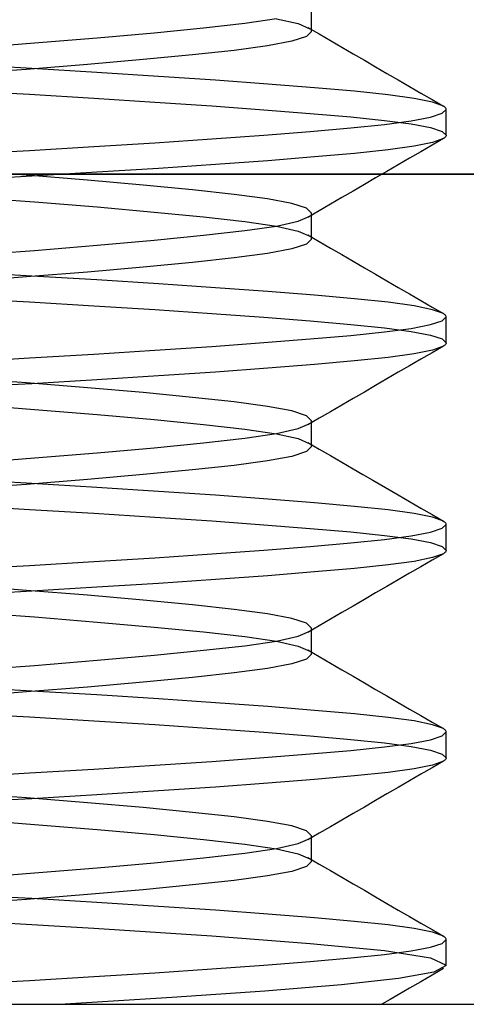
# Model space of a CAD drawing. Header units: millimetres. Extents: x -76 to 76, y -16 to 42.
# Tile 38 of 41: x 71.97 to 73.05, y 13 to 15.37. Entities that reach past the tile are written whole.
import ezdxf

# ---------------------------------------------------------------- set-up
doc = ezdxf.new("R2010")
doc.units = ezdxf.units.MM
doc.layers.add('MAIN-2', color=7, linetype='Continuous')

msp = doc.modelspace()

# ---------------------------------------------------------------- linework, layer by layer
at = {"layer": 'MAIN-2'}
for p, q in [((72.6752, 15.3437), (72.6752, 15.4063)), ((72.5143, 15.3641), (72.591, 15.3753)), ((72.591, 15.3747), (72.6435, 15.3629)), ((72.2959, 15.3411), (72.4151, 15.3529)), ((72.4151, 15.3529), (72.5143, 15.3641)), ((72.6435, 15.3629), (72.6711, 15.3507)), ((72.6666, 15.3538), (72.6938, 15.338)), ((72.0076, 15.3165), (72.1591, 15.3289)), ((72.1591, 15.3289), (72.2959, 15.3411)), ((72.6633, 15.3319), (72.6277, 15.3203)), ((72.6752, 15.3438), (72.6633, 15.3319)), ((72.6938, 15.338), (72.721, 15.3222)), ((71.8449, 15.3043), (72.0076, 15.3165)), ((72.5693, 15.3092), (72.4892, 15.2985)), ((72.6277, 15.3203), (72.5693, 15.3092)), ((72.721, 15.3222), (72.7482, 15.3063)), ((72.7482, 15.3063), (72.7754, 15.2905)), ((72.3888, 15.2877), (72.2696, 15.2762)), ((72.4892, 15.2985), (72.3888, 15.2877)), ((72.7754, 15.2905), (72.8027, 15.2747)), ((72.0012, 15.2547), (71.8382, 15.2638)), ((72.1352, 15.2644), (71.9883, 15.2526)), ((72.1582, 15.2453), (72.0012, 15.2547)), ((72.2696, 15.2762), (72.1352, 15.2644)), ((72.8027, 15.2747), (72.8299, 15.2589)), ((72.8299, 15.2589), (72.8572, 15.2431)), ((71.9883, 15.2526), (71.8317, 15.241)), ((72.3063, 15.2359), (72.1582, 15.2453)), ((72.4442, 15.2265), (72.3063, 15.2359)), ((72.8572, 15.2431), (72.8844, 15.2273)), ((72.5705, 15.2173), (72.4442, 15.2265)), ((72.6826, 15.2083), (72.5705, 15.2173)), ((72.7791, 15.1998), (72.6826, 15.2083)), ((72.8844, 15.2273), (72.9116, 15.2115)), ((72.9116, 15.2115), (72.9388, 15.1957)), ((71.8334, 15.2017), (71.9955, 15.1926)), ((71.9955, 15.1926), (72.151, 15.1833)), ((72.8598, 15.1914), (72.7791, 15.1998)), ((72.9227, 15.1827), (72.8598, 15.1914)), ((72.9388, 15.1957), (72.966, 15.1799)), ((72.151, 15.1833), (72.2976, 15.174)), ((72.2976, 15.174), (72.4349, 15.1647)), ((72.4349, 15.1647), (72.5607, 15.1555)), ((72.9672, 15.1736), (72.9227, 15.1827)), ((72.966, 15.1799), (72.9932, 15.1642)), ((72.9931, 15.1642), (72.9672, 15.1736)), ((72.9952, 15.1629), (72.9931, 15.1642)), ((72.9969, 15.1615), (72.9952, 15.1629)), ((72.9983, 15.1602), (72.9969, 15.1615)), ((72.9993, 15.1589), (72.9983, 15.1602)), ((72.5607, 15.1555), (72.6725, 15.1467)), ((72.6725, 15.1467), (72.7699, 15.1383)), ((72.7699, 15.1383), (72.8513, 15.1299)), ((72.9155, 15.1287), (72.962, 15.1376)), ((72.962, 15.1376), (72.9904, 15.1469)), ((72.9904, 15.1469), (73, 15.1562)), ((72.9998, 15.1575), (72.9993, 15.1589)), ((73, 15.1562), (72.9998, 15.1575)), ((73, 15.0938), (73, 15.1562)), ((72.7699, 15.1117), (72.8513, 15.1201)), ((72.8513, 15.1299), (72.9155, 15.1213)), ((72.8513, 15.1201), (72.9155, 15.1287)), ((72.9155, 15.1213), (72.962, 15.1124)), ((72.962, 15.1124), (72.9904, 15.1031)), ((72.4349, 15.0853), (72.5607, 15.0945)), ((72.5607, 15.0945), (72.6725, 15.1033)), ((72.6725, 15.1033), (72.7699, 15.1117)), ((72.9904, 15.1031), (73, 15.0938)), ((72.9983, 15.0898), (72.9969, 15.0885)), ((72.9993, 15.0911), (72.9983, 15.0898)), ((72.9998, 15.0925), (72.9993, 15.0911)), ((73, 15.0938), (72.9998, 15.0925)), ((71.9955, 15.0574), (72.151, 15.0667)), ((72.151, 15.0667), (72.2976, 15.076)), ((72.2976, 15.076), (72.4349, 15.0853)), ((72.9227, 15.0673), (72.8598, 15.0586)), ((72.9672, 15.0764), (72.9227, 15.0673)), ((72.966, 15.0701), (72.9388, 15.0543)), ((72.9932, 15.0858), (72.966, 15.0701)), ((72.9931, 15.0858), (72.9672, 15.0764)), ((72.9952, 15.0871), (72.9931, 15.0858)), ((72.9969, 15.0885), (72.9952, 15.0871)), ((71.8334, 15.0483), (71.9955, 15.0574)), ((72.6826, 15.0417), (72.5705, 15.0327)), ((72.7791, 15.0502), (72.6826, 15.0417)), ((72.8598, 15.0586), (72.7791, 15.0502)), ((72.9388, 15.0543), (72.9116, 15.0385)), ((72.4442, 15.0235), (72.3063, 15.0141)), ((72.5705, 15.0327), (72.4442, 15.0235)), ((72.8844, 15.0228), (72.8572, 15.0069)), ((72.9116, 15.0385), (72.8844, 15.0228)), ((75.5, 15), (-75.5, 15)), ((65, 15), (74.5, 15)), ((71.9883, 14.9974), (71.8317, 15.009)), ((72.0012, 14.9953), (71.8382, 14.9862)), ((72.1352, 14.9856), (71.9883, 14.9974)), ((72.1582, 15.0047), (72.0012, 14.9953)), ((72.3063, 15.0141), (72.1582, 15.0047)), ((72.8572, 15.0069), (72.8299, 14.9911)), ((72.2696, 14.9738), (72.1352, 14.9856)), ((72.3888, 14.9623), (72.2696, 14.9738)), ((72.8027, 14.9753), (72.7754, 14.9595)), ((72.8299, 14.9911), (72.8027, 14.9753)), ((72.4892, 14.9515), (72.3888, 14.9623)), ((72.5693, 14.9408), (72.4892, 14.9515)), ((72.7754, 14.9595), (72.7482, 14.9437)), ((71.8449, 14.9457), (72.0076, 14.9335)), ((72.0076, 14.9335), (72.1591, 14.9211)), ((72.6277, 14.9297), (72.5693, 14.9408)), ((72.6633, 14.9181), (72.6277, 14.9297)), ((72.721, 14.9278), (72.6938, 14.912)), ((72.7482, 14.9437), (72.721, 14.9278)), ((72.1591, 14.9211), (72.2959, 14.9089)), ((72.2959, 14.9089), (72.4151, 14.8971)), ((72.6435, 14.8871), (72.6711, 14.8993)), ((72.6752, 14.9062), (72.6633, 14.9181)), ((72.6938, 14.912), (72.6666, 14.8962)), ((72.6752, 14.8437), (72.6752, 14.9063)), ((72.4151, 14.8971), (72.5143, 14.8859)), ((72.5143, 14.8859), (72.591, 14.8747)), ((72.5143, 14.8641), (72.591, 14.8753)), ((72.591, 14.8753), (72.6435, 14.8871)), ((72.2959, 14.8411), (72.4151, 14.8529)), ((72.4151, 14.8529), (72.5143, 14.8641)), ((72.591, 14.8747), (72.6435, 14.8629)), ((72.6435, 14.8629), (72.6711, 14.8507)), ((72.6666, 14.8538), (72.6938, 14.838)), ((72.0076, 14.8165), (72.1591, 14.8289)), ((72.1591, 14.8289), (72.2959, 14.8411)), ((72.6633, 14.8319), (72.6277, 14.8203)), ((72.6752, 14.8438), (72.6633, 14.8319)), ((72.6938, 14.838), (72.721, 14.8222)), ((71.8449, 14.8043), (72.0076, 14.8165)), ((72.5693, 14.8092), (72.4892, 14.7985)), ((72.6277, 14.8203), (72.5693, 14.8092)), ((72.721, 14.8222), (72.7482, 14.8063)), ((72.7482, 14.8063), (72.7754, 14.7905)), ((72.3888, 14.7877), (72.2696, 14.7762)), ((72.4892, 14.7985), (72.3888, 14.7877)), ((72.7754, 14.7905), (72.8027, 14.7747)), ((72.0012, 14.7547), (71.8382, 14.7638)), ((72.1352, 14.7644), (71.9883, 14.7526)), ((72.2696, 14.7762), (72.1352, 14.7644)), ((72.8027, 14.7747), (72.8299, 14.7589)), ((72.8299, 14.7589), (72.8572, 14.7431)), ((71.9883, 14.7526), (71.8317, 14.741)), ((72.1582, 14.7453), (72.0012, 14.7547)), ((72.3063, 14.7359), (72.1582, 14.7453)), ((72.4442, 14.7265), (72.3063, 14.7359)), ((72.8572, 14.7431), (72.8844, 14.7272)), ((72.5705, 14.7173), (72.4442, 14.7265)), ((72.6826, 14.7083), (72.5705, 14.7173)), ((72.8844, 14.7272), (72.9116, 14.7115)), ((72.9116, 14.7115), (72.9388, 14.6957)), ((71.8334, 14.7017), (71.9955, 14.6926)), ((71.9955, 14.6926), (72.151, 14.6833)), ((72.7791, 14.6998), (72.6826, 14.7083)), ((72.8598, 14.6914), (72.7791, 14.6998)), ((72.9227, 14.6827), (72.8598, 14.6914)), ((72.9388, 14.6957), (72.966, 14.6799)), ((72.151, 14.6833), (72.2976, 14.674)), ((72.2976, 14.674), (72.4349, 14.6647)), ((72.4349, 14.6647), (72.5607, 14.6555)), ((72.9672, 14.6736), (72.9227, 14.6827)), ((72.966, 14.6799), (72.9932, 14.6642)), ((72.9931, 14.6642), (72.9672, 14.6736)), ((72.9952, 14.6629), (72.9931, 14.6642)), ((72.9969, 14.6615), (72.9952, 14.6629)), ((72.5607, 14.6555), (72.6725, 14.6467)), ((72.6725, 14.6467), (72.7699, 14.6383)), ((72.7699, 14.6383), (72.8513, 14.6299)), ((72.962, 14.6376), (72.9904, 14.6469)), ((72.9904, 14.6469), (73, 14.6562)), ((72.9983, 14.6602), (72.9969, 14.6615)), ((72.9993, 14.6589), (72.9983, 14.6602)), ((72.9998, 14.6575), (72.9993, 14.6589)), ((73, 14.6562), (72.9998, 14.6575)), ((73, 14.5938), (73, 14.6562)), ((72.7699, 14.6117), (72.8513, 14.6201)), ((72.8513, 14.6299), (72.9155, 14.6213)), ((72.8513, 14.6201), (72.9155, 14.6287)), ((72.9155, 14.6287), (72.962, 14.6376)), ((72.9155, 14.6213), (72.962, 14.6124)), ((72.4349, 14.5853), (72.5607, 14.5945)), ((72.5607, 14.5945), (72.6725, 14.6033)), ((72.6725, 14.6033), (72.7699, 14.6117)), ((72.962, 14.6124), (72.9904, 14.6031)), ((72.9904, 14.6031), (73, 14.5938)), ((72.9993, 14.5911), (72.9983, 14.5898)), ((72.9998, 14.5925), (72.9993, 14.5911)), ((73, 14.5938), (72.9998, 14.5925)), ((72.151, 14.5667), (72.2976, 14.576)), ((72.2976, 14.576), (72.4349, 14.5853)), ((72.9227, 14.5673), (72.8598, 14.5586)), ((72.9672, 14.5764), (72.9227, 14.5673)), ((72.966, 14.5701), (72.9388, 14.5543)), ((72.9932, 14.5858), (72.966, 14.5701)), ((72.9931, 14.5858), (72.9672, 14.5764)), ((72.9952, 14.5871), (72.9931, 14.5858)), ((72.9969, 14.5885), (72.9952, 14.5871)), ((72.9983, 14.5898), (72.9969, 14.5885)), ((71.8334, 14.5483), (71.9955, 14.5574)), ((71.9955, 14.5574), (72.151, 14.5667)), ((72.7791, 14.5502), (72.6826, 14.5417)), ((72.8598, 14.5586), (72.7791, 14.5502)), ((72.9388, 14.5543), (72.9116, 14.5385)), ((72.4442, 14.5235), (72.3063, 14.5141)), ((72.5705, 14.5327), (72.4442, 14.5235)), ((72.6826, 14.5417), (72.5705, 14.5327)), ((72.8844, 14.5228), (72.8572, 14.5069)), ((72.9116, 14.5385), (72.8844, 14.5228)), ((71.9883, 14.4974), (71.8317, 14.509)), ((72.1352, 14.4856), (71.9883, 14.4974)), ((72.1582, 14.5047), (72.0012, 14.4953)), ((72.3063, 14.5141), (72.1582, 14.5047)), ((72.8572, 14.5069), (72.8299, 14.4911)), ((72.0012, 14.4953), (71.8382, 14.4862)), ((72.2696, 14.4738), (72.1352, 14.4856)), ((72.3888, 14.4623), (72.2696, 14.4738)), ((72.8027, 14.4753), (72.7754, 14.4595)), ((72.8299, 14.4911), (72.8027, 14.4753)), ((72.4892, 14.4515), (72.3888, 14.4623)), ((72.5693, 14.4408), (72.4892, 14.4515)), ((72.7754, 14.4595), (72.7482, 14.4437)), ((71.8449, 14.4457), (72.0076, 14.4335)), ((72.0076, 14.4335), (72.1591, 14.4211)), ((72.6277, 14.4297), (72.5693, 14.4408)), ((72.6633, 14.4181), (72.6277, 14.4297)), ((72.721, 14.4278), (72.6938, 14.412)), ((72.7482, 14.4437), (72.721, 14.4278)), ((72.1591, 14.4211), (72.2959, 14.4089)), ((72.2959, 14.4089), (72.4151, 14.3971)), ((72.6752, 14.4062), (72.6633, 14.4181)), ((72.6938, 14.412), (72.6666, 14.3962)), ((72.6752, 14.3437), (72.6752, 14.4063)), ((72.4151, 14.3971), (72.5143, 14.3859)), ((72.5143, 14.3859), (72.591, 14.3747)), ((72.591, 14.3753), (72.6435, 14.3871)), ((72.6435, 14.3871), (72.6711, 14.3993)), ((72.4151, 14.3529), (72.5143, 14.3641)), ((72.5143, 14.3641), (72.591, 14.3753)), ((72.591, 14.3747), (72.6435, 14.3629)), ((72.6435, 14.3629), (72.6711, 14.3507)), ((72.6666, 14.3538), (72.6938, 14.338)), ((72.1591, 14.3289), (72.2959, 14.3411)), ((72.2959, 14.3411), (72.4151, 14.3529)), ((72.6633, 14.3319), (72.6277, 14.3203)), ((72.6752, 14.3438), (72.6633, 14.3319)), ((72.6938, 14.338), (72.721, 14.3222)), ((71.8449, 14.3043), (72.0076, 14.3165)), ((72.0076, 14.3165), (72.1591, 14.3289)), ((72.5693, 14.3092), (72.4892, 14.2985)), ((72.6277, 14.3203), (72.5693, 14.3092)), ((72.721, 14.3222), (72.7482, 14.3063)), ((72.7482, 14.3063), (72.7754, 14.2905)), ((72.3888, 14.2877), (72.2696, 14.2762)), ((72.4892, 14.2985), (72.3888, 14.2877)), ((72.7754, 14.2905), (72.7992, 14.2767)), ((72.0012, 14.2547), (71.8382, 14.2638)), ((72.1352, 14.2644), (71.9883, 14.2526)), ((72.2696, 14.2762), (72.1352, 14.2644)), ((72.7992, 14.2767), (72.8231, 14.2629)), ((72.8231, 14.2629), (72.8538, 14.2451)), ((71.9883, 14.2526), (71.8317, 14.241)), ((72.1582, 14.2453), (72.0012, 14.2547)), ((72.3063, 14.2359), (72.1582, 14.2453)), ((72.4442, 14.2265), (72.3063, 14.2359)), ((72.8538, 14.2451), (72.8844, 14.2272)), ((72.5705, 14.2173), (72.4442, 14.2265)), ((72.6826, 14.2083), (72.5705, 14.2173)), ((72.8844, 14.2272), (72.9116, 14.2115)), ((72.9116, 14.2115), (72.9388, 14.1957)), ((71.8334, 14.2017), (71.9955, 14.1926)), ((71.9955, 14.1926), (72.151, 14.1833)), ((72.7791, 14.1998), (72.6826, 14.2083)), ((72.8598, 14.1914), (72.7791, 14.1998)), ((72.9227, 14.1827), (72.8598, 14.1914)), ((72.9388, 14.1957), (72.966, 14.1799)), ((72.151, 14.1833), (72.2976, 14.174)), ((72.2976, 14.174), (72.4349, 14.1647)), ((72.4349, 14.1647), (72.5607, 14.1555)), ((72.9672, 14.1736), (72.9227, 14.1827)), ((72.966, 14.1799), (72.9932, 14.1642)), ((72.9931, 14.1642), (72.9672, 14.1736)), ((72.9952, 14.1629), (72.9931, 14.1642)), ((72.5607, 14.1555), (72.6725, 14.1467)), ((72.6725, 14.1467), (72.7699, 14.1383)), ((72.962, 14.1376), (72.9904, 14.1469)), ((72.9904, 14.1469), (73, 14.1562)), ((72.9969, 14.1615), (72.9952, 14.1629)), ((72.9983, 14.1602), (72.9969, 14.1615)), ((72.9993, 14.1589), (72.9983, 14.1602)), ((72.9998, 14.1575), (72.9993, 14.1589)), ((73, 14.1562), (72.9998, 14.1575)), ((73, 14.0938), (73, 14.1562)), ((72.7699, 14.1383), (72.8513, 14.1299)), ((72.7699, 14.1117), (72.8513, 14.1201)), ((72.8513, 14.1299), (72.9155, 14.1213)), ((72.8513, 14.1201), (72.9155, 14.1287)), ((72.9155, 14.1287), (72.962, 14.1376)), ((72.9155, 14.1213), (72.962, 14.1124)), ((72.4349, 14.0853), (72.5607, 14.0945)), ((72.5607, 14.0945), (72.6725, 14.1033)), ((72.6725, 14.1033), (72.7699, 14.1117)), ((72.962, 14.1124), (72.9904, 14.1031)), ((72.9904, 14.1031), (73, 14.0938)), ((72.9998, 14.0925), (72.9993, 14.0911)), ((73, 14.0938), (72.9998, 14.0925)), ((72.151, 14.0667), (72.2976, 14.076)), ((72.2976, 14.076), (72.4349, 14.0853)), ((72.9672, 14.0764), (72.9227, 14.0673)), ((72.966, 14.0701), (72.9388, 14.0543)), ((72.9932, 14.0858), (72.966, 14.0701)), ((72.9931, 14.0858), (72.9672, 14.0764)), ((72.9952, 14.0871), (72.9931, 14.0858)), ((72.9969, 14.0885), (72.9952, 14.0871)), ((72.9983, 14.0898), (72.9969, 14.0885)), ((72.9993, 14.0911), (72.9983, 14.0898)), ((71.8334, 14.0483), (71.9955, 14.0574)), ((71.9955, 14.0574), (72.151, 14.0667)), ((72.7791, 14.0502), (72.6826, 14.0417)), ((72.8598, 14.0586), (72.7791, 14.0502)), ((72.9227, 14.0673), (72.8598, 14.0586)), ((72.9388, 14.0543), (72.9116, 14.0385)), ((72.4442, 14.0235), (72.3063, 14.0141)), ((72.5705, 14.0327), (72.4442, 14.0235)), ((72.6826, 14.0417), (72.5705, 14.0327)), ((72.8844, 14.0228), (72.8572, 14.0069)), ((72.9116, 14.0385), (72.8844, 14.0228)), ((71.9883, 13.9974), (71.8317, 14.009)), ((72.1352, 13.9856), (71.9883, 13.9974)), ((72.1582, 14.0047), (72.0012, 13.9953)), ((72.3063, 14.0141), (72.1582, 14.0047)), ((72.8572, 14.0069), (72.8299, 13.9911)), ((72.0012, 13.9953), (71.8382, 13.9862)), ((72.2696, 13.9738), (72.1352, 13.9856)), ((72.3888, 13.9623), (72.2696, 13.9738)), ((72.8027, 13.9753), (72.7754, 13.9595)), ((72.8299, 13.9911), (72.8027, 13.9753)), ((72.4892, 13.9515), (72.3888, 13.9623)), ((72.5693, 13.9408), (72.4892, 13.9515)), ((72.7754, 13.9595), (72.7482, 13.9437)), ((71.8449, 13.9457), (72.0076, 13.9335)), ((72.0076, 13.9335), (72.1591, 13.9211)), ((72.6277, 13.9297), (72.5693, 13.9408)), ((72.6633, 13.9181), (72.6277, 13.9297)), ((72.721, 13.9278), (72.6938, 13.912)), ((72.7482, 13.9437), (72.721, 13.9278)), ((72.1591, 13.9211), (72.2959, 13.9089)), ((72.2959, 13.9089), (72.4151, 13.8971)), ((72.6752, 13.9062), (72.6633, 13.9181)), ((72.6938, 13.912), (72.6666, 13.8962)), ((72.6752, 13.8437), (72.6752, 13.9063)), ((72.4151, 13.8971), (72.5143, 13.8859)), ((72.5143, 13.8859), (72.591, 13.8747)), ((72.591, 13.8753), (72.6435, 13.8871)), ((72.6435, 13.8871), (72.6711, 13.8993)), ((72.4151, 13.8529), (72.5143, 13.8641)), ((72.5143, 13.8641), (72.591, 13.8753)), ((72.591, 13.8747), (72.6435, 13.8629)), ((72.6435, 13.8629), (72.6711, 13.8507)), ((72.1591, 13.8289), (72.2959, 13.8411)), ((72.2959, 13.8411), (72.4151, 13.8529)), ((72.6633, 13.8319), (72.6277, 13.8203)), ((72.6752, 13.8438), (72.6633, 13.8319)), ((72.6666, 13.8538), (72.6938, 13.838)), ((72.6938, 13.838), (72.721, 13.8222)), ((71.8449, 13.8043), (72.0076, 13.8165)), ((72.0076, 13.8165), (72.1591, 13.8289)), ((72.5693, 13.8092), (72.4892, 13.7985)), ((72.6277, 13.8203), (72.5693, 13.8092)), ((72.721, 13.8222), (72.7482, 13.8063)), ((72.3888, 13.7877), (72.2696, 13.7762)), ((72.4892, 13.7985), (72.3888, 13.7877)), ((72.7482, 13.8063), (72.7754, 13.7905)), ((72.7754, 13.7905), (72.8027, 13.7747)), ((72.0012, 13.7547), (71.8382, 13.7638)), ((72.1352, 13.7644), (71.9883, 13.7526)), ((72.2696, 13.7762), (72.1352, 13.7644)), ((72.8027, 13.7747), (72.8299, 13.7589)), ((71.9883, 13.7526), (71.8317, 13.741)), ((72.1582, 13.7453), (72.0012, 13.7547)), ((72.3063, 13.7359), (72.1582, 13.7453)), ((72.8299, 13.7589), (72.8572, 13.7431)), ((72.8572, 13.7431), (72.8844, 13.7272)), ((72.4442, 13.7265), (72.3063, 13.7359)), ((72.5705, 13.7173), (72.4442, 13.7265)), ((72.6826, 13.7083), (72.5705, 13.7173)), ((72.8844, 13.7272), (72.9116, 13.7115)), ((71.8334, 13.7017), (71.9955, 13.6926)), ((71.9955, 13.6926), (72.151, 13.6833)), ((72.7791, 13.6998), (72.6826, 13.7083)), ((72.8598, 13.6914), (72.7791, 13.6998)), ((72.9227, 13.6827), (72.8598, 13.6914)), ((72.9116, 13.7115), (72.9388, 13.6957)), ((72.9388, 13.6957), (72.966, 13.6799)), ((72.151, 13.6833), (72.2976, 13.674)), ((72.2976, 13.674), (72.4349, 13.6647)), ((72.9672, 13.6736), (72.9227, 13.6827)), ((72.966, 13.6799), (72.9932, 13.6642)), ((72.9931, 13.6642), (72.9672, 13.6736)), ((72.4349, 13.6647), (72.5607, 13.6555)), ((72.5607, 13.6555), (72.6725, 13.6467)), ((72.6725, 13.6467), (72.7699, 13.6383)), ((72.962, 13.6376), (72.9904, 13.6469)), ((72.9904, 13.6469), (73, 13.6562)), ((72.9952, 13.6629), (72.9931, 13.6642)), ((72.9969, 13.6615), (72.9952, 13.6629)), ((72.9983, 13.6602), (72.9969, 13.6615)), ((72.9993, 13.6589), (72.9983, 13.6602)), ((72.9998, 13.6575), (72.9993, 13.6589)), ((73, 13.6562), (72.9998, 13.6575)), ((73, 13.5938), (73, 13.6562)), ((72.7699, 13.6383), (72.8513, 13.6299)), ((72.7699, 13.6117), (72.8513, 13.6201)), ((72.8513, 13.6299), (72.9155, 13.6213)), ((72.8513, 13.6201), (72.9155, 13.6287)), ((72.9155, 13.6287), (72.962, 13.6376)), ((72.9155, 13.6213), (72.962, 13.6124)), ((72.4349, 13.5853), (72.5607, 13.5945)), ((72.5607, 13.5945), (72.6725, 13.6033)), ((72.6725, 13.6033), (72.7699, 13.6117)), ((72.962, 13.6124), (72.9904, 13.6031)), ((72.9904, 13.6031), (73, 13.5938)), ((72.151, 13.5667), (72.2976, 13.576)), ((72.2976, 13.576), (72.4349, 13.5853)), ((72.9672, 13.5764), (72.9227, 13.5673)), ((72.9932, 13.5858), (72.966, 13.5701)), ((72.9931, 13.5858), (72.9672, 13.5764)), ((72.9952, 13.5871), (72.9931, 13.5858)), ((72.9969, 13.5885), (72.9952, 13.5871)), ((72.9983, 13.5898), (72.9969, 13.5885)), ((72.9993, 13.5911), (72.9983, 13.5898)), ((72.9998, 13.5925), (72.9993, 13.5911)), ((73, 13.5938), (72.9998, 13.5925)), ((71.8334, 13.5483), (71.9955, 13.5574)), ((71.9955, 13.5574), (72.151, 13.5667)), ((72.7791, 13.5502), (72.6826, 13.5417)), ((72.8598, 13.5586), (72.7791, 13.5502)), ((72.9227, 13.5673), (72.8598, 13.5586)), ((72.9388, 13.5543), (72.9116, 13.5385)), ((72.966, 13.5701), (72.9388, 13.5543)), ((72.4442, 13.5235), (72.3063, 13.5141)), ((72.5705, 13.5327), (72.4442, 13.5235)), ((72.6826, 13.5417), (72.5705, 13.5327)), ((72.9116, 13.5385), (72.8844, 13.5227)), ((71.9883, 13.4974), (71.8317, 13.509)), ((72.1582, 13.5047), (72.0012, 13.4953)), ((72.3063, 13.5141), (72.1582, 13.5047)), ((72.8572, 13.5069), (72.8299, 13.4911)), ((72.8844, 13.5227), (72.8572, 13.5069)), ((72.0012, 13.4953), (71.8382, 13.4862)), ((72.1352, 13.4856), (71.9883, 13.4974)), ((72.2696, 13.4738), (72.1352, 13.4856)), ((72.8299, 13.4911), (72.8027, 13.4753)), ((72.3888, 13.4623), (72.2696, 13.4738)), ((72.4892, 13.4515), (72.3888, 13.4623)), ((72.7754, 13.4595), (72.7482, 13.4437)), ((72.8027, 13.4753), (72.7754, 13.4595)), ((71.8449, 13.4457), (72.0076, 13.4335)), ((72.0076, 13.4335), (72.1591, 13.4211)), ((72.5693, 13.4408), (72.4892, 13.4515)), ((72.6277, 13.4297), (72.5693, 13.4408)), ((72.6633, 13.4181), (72.6277, 13.4297)), ((72.7482, 13.4437), (72.721, 13.4278)), ((72.1591, 13.4211), (72.2959, 13.4089)), ((72.2959, 13.4089), (72.4151, 13.3971)), ((72.6752, 13.4062), (72.6633, 13.4181)), ((72.6938, 13.412), (72.6666, 13.3962)), ((72.6752, 13.3437), (72.6752, 13.4063)), ((72.721, 13.4278), (72.6938, 13.412)), ((72.4151, 13.3971), (72.5143, 13.3859)), ((72.5143, 13.3859), (72.591, 13.3747)), ((72.591, 13.3753), (72.6435, 13.3871)), ((72.6435, 13.3871), (72.6711, 13.3993)), ((72.4151, 13.3529), (72.5143, 13.3641)), ((72.5143, 13.3641), (72.591, 13.3753)), ((72.591, 13.3747), (72.6435, 13.3629)), ((72.6435, 13.3629), (72.6711, 13.3507)), ((72.1591, 13.3289), (72.2959, 13.3411)), ((72.2959, 13.3411), (72.4151, 13.3529)), ((72.6752, 13.3438), (72.6633, 13.3319)), ((72.6666, 13.3538), (72.6938, 13.338)), ((72.6938, 13.338), (72.721, 13.3222)), ((71.8449, 13.3043), (72.0076, 13.3165)), ((72.0076, 13.3165), (72.1591, 13.3289)), ((72.6277, 13.3203), (72.5693, 13.3092)), ((72.6633, 13.3319), (72.6277, 13.3203)), ((72.721, 13.3222), (72.7482, 13.3063)), ((72.3888, 13.2877), (72.2696, 13.2762)), ((72.4892, 13.2985), (72.3888, 13.2877)), ((72.5693, 13.3092), (72.4892, 13.2985)), ((72.7482, 13.3063), (72.7754, 13.2905)), ((72.7754, 13.2905), (72.8027, 13.2747)), ((72.0012, 13.2547), (71.8382, 13.2638)), ((72.1352, 13.2644), (71.9883, 13.2526)), ((72.2696, 13.2762), (72.1352, 13.2644)), ((72.8027, 13.2747), (72.8299, 13.2589)), ((71.9883, 13.2526), (71.8317, 13.241)), ((72.1582, 13.2453), (72.0012, 13.2547)), ((72.3063, 13.2359), (72.1582, 13.2453)), ((72.8299, 13.2589), (72.8572, 13.2431)), ((72.8572, 13.2431), (72.8844, 13.2272)), ((72.4442, 13.2265), (72.3063, 13.2359)), ((72.5705, 13.2173), (72.4442, 13.2265)), ((72.6826, 13.2083), (72.5705, 13.2173)), ((72.8844, 13.2272), (72.9116, 13.2115)), ((71.8335, 13.2016), (72.151, 13.1833)), ((72.7791, 13.1998), (72.6826, 13.2083)), ((72.8598, 13.1914), (72.7791, 13.1998)), ((72.9227, 13.1827), (72.8598, 13.1914)), ((72.9116, 13.2115), (72.9388, 13.1957)), ((72.9388, 13.1957), (72.966, 13.1799)), ((72.151, 13.1833), (72.4349, 13.1647)), ((72.9672, 13.1736), (72.9227, 13.1827)), ((72.966, 13.1799), (72.9932, 13.1642)), ((72.9931, 13.1642), (72.9672, 13.1736)), ((72.4349, 13.1647), (72.6724, 13.1467)), ((72.6724, 13.1467), (72.8514, 13.1298)), ((72.962, 13.1376), (72.9904, 13.1469)), ((72.9904, 13.1469), (73, 13.1562)), ((72.9952, 13.1629), (72.9931, 13.1642)), ((72.9969, 13.1615), (72.9952, 13.1629)), ((72.9983, 13.1602), (72.9969, 13.1615)), ((72.9993, 13.1589), (72.9983, 13.1602)), ((72.9998, 13.1575), (72.9993, 13.1589)), ((73, 13.1562), (72.9998, 13.1575)), ((73, 13.0938), (73, 13.1562)), ((72.7699, 13.1117), (72.8513, 13.1201)), ((72.8513, 13.1201), (72.9155, 13.1287)), ((72.8514, 13.1298), (72.9622, 13.1123)), ((72.9155, 13.1287), (72.962, 13.1376)), ((72.5607, 13.0945), (72.6725, 13.1033)), ((72.6725, 13.1033), (72.7699, 13.1117)), ((72.9622, 13.1123), (73.0001, 13.0939)), ((72.151, 13.0667), (72.2976, 13.076)), ((72.2976, 13.076), (72.4349, 13.0853)), ((72.4349, 13.0853), (72.5607, 13.0945)), ((72.9703, 13.0773), (72.8853, 13.0619)), ((72.9932, 13.0859), (72.966, 13.0701)), ((73.0001, 13.0934), (72.9703, 13.0773)), ((71.8334, 13.0483), (71.9955, 13.0574)), ((71.9955, 13.0574), (72.151, 13.0667)), ((72.8853, 13.0619), (72.7474, 13.0471)), ((72.9388, 13.0543), (72.9116, 13.0385)), ((72.966, 13.0701), (72.9388, 13.0543)), ((72.5631, 13.0319), (72.339, 13.0162)), ((72.7474, 13.0471), (72.5631, 13.0319)), ((72.9116, 13.0385), (72.8844, 13.0227)), ((72.339, 13.0162), (72.0817, 13)), ((72.8648, 13.0114), (72.8452, 13)), ((72.8844, 13.0227), (72.8648, 13.0114)), ((65, 13), (74.5, 13)), ((71.8634, 13), (72.0423, 13)), ((72.0423, 13), (72.2193, 13)), ((72.2193, 13), (72.3944, 13)), ((72.3944, 13), (72.5676, 13)), ((72.5676, 13), (72.7424, 13)), ((72.7424, 13), (72.9229, 13)), ((72.9229, 13), (73.0968, 13))]:
    msp.add_line(p, q, dxfattribs=at)

doc.saveas('drawing.dxf')
